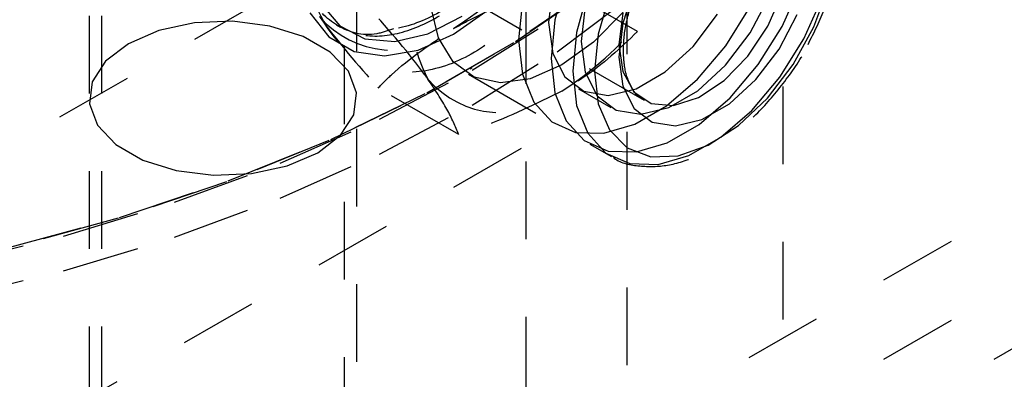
# Model space of a CAD drawing. Header units: inches. Extents: x 1907 to 2452, y -210 to -54.
# Tile 248 of 256: x 1998.889 to 2000.154, y -197.199 to -196.736. Entities that reach past the tile are written whole.
import ezdxf

# ---------------------------------------------------------------- set-up
doc = ezdxf.new("R2010")
doc.units = ezdxf.units.IN
doc.header["$LTSCALE"] = 0.5
doc.header["$MEASUREMENT"] = 0
doc.linetypes.add('HIDDEN', pattern=[0.225, 0.15, -0.075])
doc.layers.add('SID-M-H', color=4, linetype='HIDDEN')

msp = doc.modelspace()

# ---------------------------------------------------------------- linework, layer by layer
at = {"layer": 'SID-M-H'}
for p, q in [((1999.53889, -195.91893), (1999.53889, -198.83803)), ((1999.6688, -196.0809), (1999.6688, -198.12226)), ((1999.8698, -198.12226), (1999.8698, -196.0809)), ((2001.298, -196.32173), (1999.77772, -197.19937)), ((1998.97798, -196.33126), (1998.97798, -198.7768)), ((1998.99373, -196.33126), (1998.99373, -198.27087)), ((1999.30623, -198.27087), (1999.30623, -196.33126)), ((1999.32198, -198.7768), (1999.32198, -196.33126)), ((2001.43942, -196.42379), (1999.62588, -197.47073)), ((2001.298, -196.42379), (1999.77772, -197.30143)), ((1998.42078, -197.16146), (1999.56983, -196.49813)), ((1999.52594, -196.76455), (1999.62979, -196.69327)), ((1999.59099, -196.68417), (1999.57647, -196.73675)), ((1999.68253, -196.75164), (1999.57887, -196.69179)), ((1999.86847, -196.74515), (1999.89172, -196.69282)), ((1999.44749, -196.69926), (1999.69108, -196.83988)), ((1999.6267, -196.69509), (1999.52306, -196.76621)), ((1999.57365, -196.69439), (1999.56834, -196.74016)), ((1999.57919, -196.77766), (1999.67764, -196.70387)), ((1999.61883, -196.70024), (1999.60431, -196.75282)), ((1999.6465, -196.70474), (1999.63211, -196.755)), ((1999.67846, -196.69535), (1999.66375, -196.74104)), ((1999.85019, -196.74459), (1999.86874, -196.70246)), ((1999.90924, -196.74561), (1999.92806, -196.69519)), ((1999.27565, -196.71558), (1999.30001, -196.74428)), ((1999.53471, -196.71264), (1999.52978, -196.76242)), ((1999.61541, -196.7185), (1999.6101, -196.76427)), ((1999.82731, -196.75342), (1999.85178, -196.70669)), ((1999.8963, -196.76122), (1999.91956, -196.70889)), ((1999.26144, -196.72762), (1999.28588, -196.75842)), ((1999.42668, -196.7597), (1999.41688, -196.71945)), ((1999.44626, -196.75503), (1999.49191, -196.72274)), ((1999.66438, -196.72657), (1999.6261, -196.76543)), ((1999.66362, -196.72791), (1999.65871, -196.76835)), ((1999.75412, -196.77079), (1999.78555, -196.72932)), ((1999.79606, -196.77008), (1999.82671, -196.72105)), ((1999.86458, -196.77414), (1999.88777, -196.72985)), ((1999.11342, -196.74049), (1999.06755, -196.75037)), ((1999.16225, -196.73848), (1999.11342, -196.74049)), ((1999.21009, -196.74449), (1999.16225, -196.73848)), ((1999.29586, -196.74307), (1999.30077, -196.74591)), ((1999.30001, -196.74428), (1999.33225, -196.7608)), ((1999.41311, -196.7544), (1999.45736, -196.73183)), ((1999.47013, -196.80138), (1999.57919, -196.73275)), ((1999.56834, -196.74016), (1999.57365, -196.7798)), ((1999.57647, -196.73675), (1999.57154, -196.78653)), ((1999.66375, -196.74104), (1999.65871, -196.78442)), ((1999.06755, -196.75037), (1999.02836, -196.76731)), ((1999.25306, -196.75803), (1999.21009, -196.74449)), ((1999.37064, -196.76423), (1999.41311, -196.7544)), ((1999.40062, -196.77544), (1999.44626, -196.75503)), ((1999.60431, -196.75282), (1999.59938, -196.8026)), ((1999.63211, -196.755), (1999.62722, -196.8026)), ((1999.79588, -196.79489), (1999.82731, -196.75342)), ((1999.82444, -196.78317), (1999.85019, -196.74459)), ((1999.83782, -196.79419), (1999.86847, -196.74515)), ((1999.88249, -196.79394), (1999.90924, -196.74561)), ((1999.02836, -196.76731), (1998.99902, -196.78993)), ((1999.28767, -196.77801), (1999.25306, -196.75803)), ((1999.28588, -196.75842), (1999.31836, -196.77718)), ((1999.33225, -196.7608), (1999.37064, -196.76423)), ((1999.52306, -196.76621), (1999.40922, -196.83193)), ((1999.41186, -196.83041), (1999.52594, -196.76455)), ((1999.4457, -196.79057), (1999.42668, -196.7597)), ((1999.52978, -196.76242), (1999.53471, -196.8065)), ((1999.6261, -196.76543), (1999.58546, -196.79459)), ((1999.6101, -196.76427), (1999.61541, -196.8039)), ((1999.65871, -196.76835), (1999.66362, -196.80312)), ((1999.86566, -196.81026), (1999.8963, -196.76122)), ((1999.31114, -196.80282), (1999.28767, -196.77801)), ((1999.31836, -196.77718), (1999.35726, -196.78295)), ((1999.35726, -196.78295), (1999.40062, -196.77544)), ((1999.47013, -196.84629), (1999.57919, -196.77766)), ((1999.57365, -196.7798), (1999.58917, -196.81008)), ((1999.71828, -196.80363), (1999.75412, -196.77079)), ((1999.75982, -196.81298), (1999.79606, -196.77008)), ((1999.83479, -196.81344), (1999.86458, -196.77414)), ((1998.99902, -196.78993), (1998.98191, -196.81641)), ((1999.47285, -196.81029), (1999.4457, -196.79057)), ((1999.58546, -196.79459), (1999.54482, -196.81236)), ((1999.57154, -196.78653), (1999.57647, -196.83061)), ((1999.65871, -196.78442), (1999.66375, -196.82198)), ((1999.76004, -196.82774), (1999.79588, -196.79489)), ((1999.79378, -196.81476), (1999.82444, -196.78317)), ((1999.80157, -196.83709), (1999.83782, -196.79419)), ((1999.84949, -196.83717), (1999.88249, -196.79394)), ((1999.32154, -196.83044), (1999.31114, -196.80282)), ((1999.35125, -196.86434), (1999.47013, -196.80138)), ((1999.46539, -196.80648), (1999.57953, -196.87238)), ((1999.46758, -196.79966), (1999.47034, -196.79806)), ((1999.53471, -196.8065), (1999.54923, -196.84232)), ((1999.59938, -196.8026), (1999.60431, -196.84668)), ((1999.61541, -196.8039), (1999.63093, -196.83419)), ((1999.62722, -196.8026), (1999.63211, -196.84454)), ((1999.66362, -196.80312), (1999.67791, -196.82913)), ((1999.68092, -196.8252), (1999.71828, -196.80363)), ((1998.98191, -196.81641), (1998.97842, -196.8446)), ((1999.50654, -196.81769), (1999.47285, -196.81029)), ((1999.54482, -196.81236), (1999.50654, -196.81769)), ((1999.58917, -196.81008), (1999.61364, -196.82856)), ((1999.72007, -196.84724), (1999.75982, -196.81298)), ((1999.76094, -196.83656), (1999.79378, -196.81476)), ((1999.80082, -196.84458), (1999.83479, -196.81344)), ((1999.82941, -196.85316), (1999.86566, -196.81026)), ((1999.40922, -196.83193), (1999.28601, -196.89176)), ((1999.2884, -196.89036), (1999.41186, -196.83041)), ((1999.31805, -196.85863), (1999.32154, -196.83044)), ((1999.45285, -196.88423), (1999.34919, -196.82438)), ((1999.57647, -196.83061), (1999.59099, -196.86643)), ((1999.60679, -196.82515), (1999.64855, -196.84926)), ((1999.61364, -196.82856), (1999.64507, -196.83374)), ((1999.64507, -196.83374), (1999.68092, -196.8252)), ((1999.66375, -196.82198), (1999.67846, -196.85068)), ((1999.67791, -196.82913), (1999.70031, -196.84408)), ((1999.72268, -196.84931), (1999.76004, -196.82774)), ((1998.97842, -196.8446), (1998.98883, -196.87222)), ((1999.54923, -196.84232), (1999.57249, -196.8678)), ((1999.63093, -196.83419), (1999.6554, -196.85267)), ((1999.63211, -196.84454), (1999.6465, -196.87819)), ((1999.70031, -196.84408), (1999.72883, -196.84663)), ((1999.72883, -196.84663), (1999.76094, -196.83656)), ((1999.76182, -196.87135), (1999.80157, -196.83709)), ((1999.76541, -196.86502), (1999.80082, -196.84458)), ((1999.81233, -196.87257), (1999.84949, -196.83717)), ((1999.35125, -196.90925), (1999.47013, -196.84629)), ((1999.60431, -196.84668), (1999.61883, -196.8825)), ((1999.6554, -196.85267), (1999.68683, -196.85785)), ((1999.67846, -196.85068), (1999.70165, -196.8682)), ((1999.67913, -196.87087), (1999.72007, -196.84724)), ((1999.68683, -196.85785), (1999.72268, -196.84931)), ((1999.78966, -196.88742), (1999.82941, -196.85316)), ((1999.22343, -196.92117), (1999.35125, -196.86434)), ((1999.30094, -196.88511), (1999.31805, -196.85863)), ((1999.57249, -196.8678), (1999.60313, -196.88146)), ((1999.59099, -196.86643), (1999.61425, -196.89191)), ((1999.63938, -196.88251), (1999.67913, -196.87087)), ((1999.70165, -196.8682), (1999.73143, -196.87311)), ((1999.73143, -196.87311), (1999.76541, -196.86502)), ((1998.98883, -196.87222), (1999.01229, -196.89702)), ((1999.60313, -196.88146), (1999.63938, -196.88251)), ((1999.61883, -196.8825), (1999.64208, -196.90798)), ((1999.6465, -196.87819), (1999.66947, -196.90144)), ((1999.72089, -196.89498), (1999.76182, -196.87135)), ((1999.77332, -196.89792), (1999.81233, -196.87257)), ((1999.28601, -196.89176), (1999.15435, -196.94525)), ((1999.15646, -196.94396), (1999.2884, -196.89036)), ((1999.2716, -196.90773), (1999.30094, -196.88511)), ((1999.61425, -196.89191), (1999.64489, -196.90557)), ((1999.68114, -196.90661), (1999.72089, -196.89498)), ((1999.74873, -196.91105), (1999.78966, -196.88742)), ((1998.40752, -197.55188), (1999.53889, -196.89875)), ((1999.01229, -196.89702), (1999.04691, -196.91701)), ((1999.23241, -196.92467), (1999.2716, -196.90773)), ((1999.62129, -196.89648), (1999.64913, -196.91255)), ((1999.64208, -196.90798), (1999.67273, -196.92164)), ((1999.64489, -196.90557), (1999.68114, -196.90661)), ((1999.66947, -196.90144), (1999.69958, -196.91282)), ((1999.73494, -196.91162), (1999.77332, -196.89792)), ((1999.04691, -196.91701), (1999.08987, -196.93055)), ((1999.08762, -196.97144), (1999.22343, -196.92117)), ((1999.22343, -196.96608), (1999.35125, -196.90925)), ((1999.69958, -196.91282), (1999.73494, -196.91162)), ((1999.70898, -196.92268), (1999.74873, -196.91105)), ((1999.08987, -196.93055), (1999.13771, -196.93656)), ((1999.18654, -196.93454), (1999.23241, -196.92467)), ((1999.67273, -196.92164), (1999.70898, -196.92268)), ((1999.15435, -196.94525), (1999.01521, -196.99201)), ((1999.01703, -196.99082), (1999.15646, -196.94396)), ((1999.13771, -196.93656), (1999.18654, -196.93454)), ((1998.94483, -197.0148), (1999.08762, -196.97144)), ((1999.08762, -197.01635), (1999.22343, -196.96608)), ((1999.01521, -196.99201), (1998.86963, -197.03169)), ((1998.87114, -197.03058), (1999.01703, -196.99082)), ((1998.79611, -197.0509), (1998.94483, -197.0148)), ((1998.94483, -197.05971), (1999.08762, -197.01635)), ((1998.79611, -197.09581), (1998.94483, -197.05971))]:
    msp.add_line(p, q, dxfattribs=at)
for centre, radius, start, end in [((1999.21342, -196.38428), 0.43173, 302.63797, 339.77289), ((1999.64291, -196.69794), 0.25682, 153.43643, 206.56357), ((1999.35261, -196.46463), 0.43173, 302.63797, 339.77289), ((1999.36801, -196.65205), 0.12369, 220.5328, 309.24817), ((1999.5072, -196.7324), 0.12369, 220.5328, 309.24817)]:
    msp.add_arc(centre, radius, start, end, dxfattribs=at)
for points, knots in [([(1999.32743, -196.41419), (1999.31217, -196.43843), (1999.28215, -196.48612), (1999.25604, -196.5623), (1999.24671, -196.63244), (1999.25516, -196.69202), (1999.28022, -196.7351), (1999.3198, -196.75814), (1999.36956, -196.75861), (1999.42528, -196.73639), (1999.4816, -196.69356), (1999.53281, -196.63387), (1999.57475, -196.56255), (1999.60292, -196.48611), (1999.61466, -196.41136), (1999.60896, -196.34513), (1999.58596, -196.29292), (1999.54731, -196.26131), (1999.50937, -196.24911), (1999.48389, -196.2553), (1999.47771, -196.25681)], [0, 0, 0, 0, 0.0601516, 0.118338, 0.1755374, 0.2330689, 0.2911614, 0.3479989, 0.4060815, 0.4636361, 0.5208142, 0.5790043, 0.6359173, 0.6938069, 0.7516562, 0.8085951, 0.8667928, 0.9239218, 0.9815309, 1, 1, 1, 1]), ([(1999.60741, -196.61342), (1999.61808, -196.58652), (1999.64144, -196.52767), (1999.6567, -196.4356), (1999.65369, -196.35042), (1999.62899, -196.28714), (1999.5844, -196.25486), (1999.52493, -196.25628), (1999.45906, -196.28694), (1999.39439, -196.3392), (1999.33559, -196.40786), (1999.28745, -196.48976), (1999.25709, -196.57985), (1999.25205, -196.66886), (1999.27586, -196.74435), (1999.3253, -196.79406), (1999.39083, -196.80964), (1999.46009, -196.79051), (1999.52331, -196.74331), (1999.57337, -196.68123), (1999.59695, -196.63426), (1999.60741, -196.61342)], [0, 0, 0, 0, 0.0471532, 0.1031867, 0.1613685, 0.220158, 0.2778395, 0.3323349, 0.3825964, 0.4302555, 0.4783679, 0.5293779, 0.5841274, 0.6417324, 0.7005, 0.7587684, 0.8145488, 0.8661784, 0.9143873, 0.9620162, 1, 1, 1, 1]), ([(1999.424, -196.31324), (1999.43415, -196.30691), (1999.46369, -196.28851), (1999.51118, -196.28283), (1999.55849, -196.29708), (1999.59204, -196.33608), (1999.60779, -196.39458), (1999.60374, -196.46693), (1999.58057, -196.54507), (1999.54016, -196.62046), (1999.48752, -196.68484), (1999.42811, -196.73061), (1999.36877, -196.75281), (1999.31635, -196.74854), (1999.27681, -196.71777), (1999.25508, -196.66411), (1999.25393, -196.59273), (1999.274, -196.51212), (1999.30321, -196.45118), (1999.32351, -196.42018), (1999.32743, -196.41419)], [0, 0, 0, 0, 0.0295293, 0.0859139, 0.1428141, 0.1998702, 0.2578113, 0.3157312, 0.3745279, 0.4335016, 0.4929611, 0.5529814, 0.6131149, 0.6741757, 0.7352173, 0.7970903, 0.8591848, 0.9217227, 0.984863, 1, 1, 1, 1]), ([(1999.36903, -196.74824), (1999.36185, -196.75067), (1999.33448, -196.75993), (1999.29491, -196.74718), (1999.25831, -196.71088), (1999.24185, -196.65014), (1999.24728, -196.57439), (1999.27146, -196.49529), (1999.30078, -196.44756), (1999.31414, -196.42581)], [0, 0, 0, 0, 0.0573778, 0.2188838, 0.3803823, 0.5418791, 0.7033868, 0.8648837, 1, 1, 1, 1]), ([(1999.90176, -196.76841), (1999.90961, -196.75257), (1999.92557, -196.72037), (1999.93998, -196.67009), (1999.94625, -196.62112), (1999.94301, -196.57582), (1999.92973, -196.53725), (1999.90997, -196.50901), (1999.892, -196.49953), (1999.88485, -196.49576)], [0, 0, 0, 0, 0.14535217, 0.29548146, 0.4463491, 0.59830969, 0.75092794, 0.90085704, 1, 1, 1, 1]), ([(1999.75772, -196.6139), (1999.75634, -196.6174), (1999.7367, -196.66723), (1999.70863, -196.71097), (1999.68253, -196.75164)], [0, 0, 0, 0, 0.070219, 1, 1, 1, 1]), ([(1999.66447, -196.77638), (1999.66468, -196.77036), (1999.66529, -196.75266), (1999.67271, -196.7197), (1999.6855, -196.6853), (1999.69746, -196.66625), (1999.70161, -196.65964)], [0, 0, 0, 0, 0.1687944, 0.495699, 0.8251361, 1, 1, 1, 1]), ([(1999.44626, -196.74783), (1999.45537, -196.7428), (1999.49506, -196.72085), (1999.54239, -196.70444), (1999.57887, -196.69179)], [0, 0, 0, 0, 0.2293671, 1, 1, 1, 1]), ([(1999.4132, -196.81279), (1999.41182, -196.81084), (1999.39218, -196.7831), (1999.36411, -196.75083), (1999.33801, -196.72083)], [0, 0, 0, 0, 0.070219, 1, 1, 1, 1]), ([(1999.274, -196.73243), (1999.27538, -196.73438), (1999.29503, -196.76211), (1999.32309, -196.79438), (1999.34919, -196.82438)], [0, 0, 0, 0, 0.070219, 1, 1, 1, 1]), ([(1999.34919, -196.82438), (1999.35478, -196.81864), (1999.38169, -196.791), (1999.41772, -196.76691), (1999.44626, -196.74783)], [0, 0, 0, 0, 0.2078397, 1, 1, 1, 1]), ([(1999.68253, -196.75164), (1999.66063, -196.77269), (1999.6322, -196.80002), (1999.59418, -196.82293), (1999.58546, -196.82819)], [0, 0, 0, 0, 0.7706329, 1, 1, 1, 1]), ([(1999.65164, -196.91369), (1999.65196, -196.91395), (1999.66118, -196.92135), (1999.68539, -196.92575), (1999.72136, -196.9255), (1999.76014, -196.91304), (1999.79946, -196.89018), (1999.83789, -196.85749), (1999.87208, -196.8166), (1999.89379, -196.7858), (1999.90154, -196.76889), (1999.90176, -196.76841)], [0, 0, 0, 0, 0.00493136, 0.14076781, 0.27604335, 0.41557527, 0.5595765, 0.70519345, 0.85058483, 0.99570704, 1, 1, 1, 1]), ([(1999.69119, -196.83903), (1999.68988, -196.83855), (1999.68258, -196.83584), (1999.67389, -196.82322), (1999.66566, -196.80172), (1999.66482, -196.78385), (1999.66447, -196.77638)], [0, 0, 0, 0, 0.0768479, 0.4299876, 0.7618802, 1, 1, 1, 1]), ([(1999.45285, -196.88423), (1999.44849, -196.87383), (1999.43969, -196.85283), (1999.42208, -196.82621), (1999.4132, -196.81279)], [0, 0, 0, 0, 0.495458, 1, 1, 1, 1]), ([(1999.58546, -196.82819), (1999.5524, -196.84467), (1999.51068, -196.86547), (1999.4628, -196.881), (1999.45285, -196.88423)], [0, 0, 0, 0, 0.7921603, 1, 1, 1, 1])]:
    msp.add_open_spline(points, degree=3, knots=knots, dxfattribs=at)

doc.saveas('drawing.dxf')
